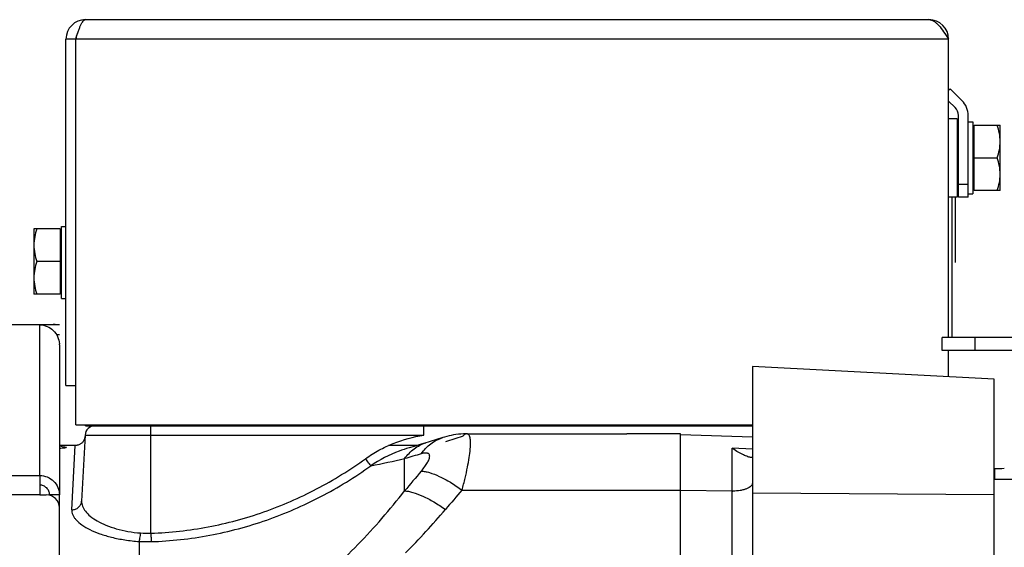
# Model space of a CAD drawing. Extents: x -1680 to 1181, y 8 to 1739.
# Tile 35 of 73: x -677 to -527, y 1107 to 1188. Entities that reach past the tile are written whole.
import ezdxf

# ---------------------------------------------------------------- set-up
doc = ezdxf.new("R2010")
doc.units = 0
doc.header["$LTSCALE"] = 65.395
doc.layers.add('SG48_1', color=7, linetype='CONTINUOUS')

msp = doc.modelspace()

# ---------------------------------------------------------------- linework, layer by layer
at = {"layer": 'SG48_1', "color": 6, "linetype": 'CONTINUOUS'}
for p, q in [((-667.33, 1187.74), (-538.33, 1187.74)), ((-670.33, 1131.74), (-670.33, 1184.74)), ((-668.83, 1184.74), (-670.33, 1184.74)), ((-535.33, 1139.09), (-535.33, 1184.74)), ((-535.1, 1177.17), (-533.27, 1175.34)), ((-535.33, 1175.28), (-534.33, 1174.28)), ((-534.03, 1172.58), (-535.33, 1172.58)), ((-532.33, 1160.58), (-532.33, 1173.08)), ((-532.33, 1172.08), (-531.63, 1172.08)), ((-531.43, 1171.58), (-527.43, 1171.58)), ((-527.43, 1161.58), (-527.43, 1171.58)), ((-531.43, 1166.58), (-527.88, 1166.58)), ((-527.43, 1161.58), (-531.43, 1161.58)), ((-534.03, 1160.58), (-535.33, 1160.58)), ((-532.33, 1160.58), (-533.83, 1160.58)), ((-532.33, 1161.08), (-531.63, 1161.08)), ((-675.23, 1155.74), (-675.23, 1145.74)), ((-671.23, 1155.74), (-675.23, 1155.74)), ((-671.03, 1156.08), (-670.33, 1156.08)), ((-671.23, 1150.74), (-674.79, 1150.74)), ((-671.03, 1145.08), (-670.33, 1145.08)), ((-689.33, 1141.08), (-671.99, 1141.08)), ((-463.83, 1139.09), (-536.33, 1139.09)), ((-536.33, 1137.09), (-536.33, 1139.09)), ((-671.33, 1137.99), (-671.33, 1115.03)), ((-463.83, 1137.09), (-536.33, 1137.09)), ((-535.33, 1133.1), (-535.33, 1137.09)), ((-565.33, 1134.67), (-565.33, 1061.52)), ((-528.33, 1132.74), (-565.33, 1134.67)), ((-528.33, 772.58), (-528.33, 1132.74)), ((-670.33, 1131.74), (-668.83, 1131.74)), ((-668.83, 1125.74), (-565.33, 1125.74)), ((-667.33, 1125.58), (-667.33, 1125.74)), ((-667.33, 1125.58), (-665.33, 1125.58)), ((-641.33, 1125.58), (-641.33, 1125.74)), ((-667.41, 1124.16), (-667.93, 1114.07)), ((-609, 1124.37), (-609.03, 1124.37)), ((-609, 1124.37), (-584.55, 1124.37)), ((-565.33, 1123.84), (-576.33, 1124.23)), ((-668.91, 1122.58), (-671.33, 1122.58)), ((-616.61, 1122.58), (-620.98, 1122.58)), ((-615.26, 1122.99), (-616.13, 1122.72)), ((-528.3, 1119), (-528.3, 1117.38)), ((-508.3, 1117.38), (-528.33, 1117.38)), ((-671.33, 1042.55), (-671.33, 1113.03))]:
    msp.add_line(p, q, dxfattribs=at)
at = {"layer": 'SG48_1', "color": 2, "linetype": 'CONTINUOUS'}
for p, q in [((-668.83, 1125.74), (-668.83, 1184.74)), ((-535.33, 1176.94), (-535.1, 1177.17)), ((-534.03, 1172.58), (-534.03, 1166.58)), ((-533.83, 1160.58), (-533.83, 1173.08)), ((-531.63, 1172.08), (-531.63, 1161.08)), ((-531.43, 1161.58), (-531.43, 1171.58)), ((-534.03, 1166.58), (-534.03, 1160.58)), ((-534.83, 1160.58), (-534.83, 1139.09)), ((-534.33, 1160.58), (-534.33, 1150.58)), ((-671.23, 1155.74), (-671.23, 1145.74)), ((-671.03, 1145.08), (-671.03, 1156.08)), ((-671.23, 1145.74), (-674.79, 1145.74)), ((-673.33, 1141.03), (-674.33, 1141.03)), ((-671.99, 1141.08), (-671.33, 1141.08)), ((-671.78, 1139.58), (-671.33, 1139.58)), ((-665.33, 1125.74), (-665.33, 1125.58)), ((-665.33, 1125.58), (-565.33, 1125.58)), ((-656.33, 1125.74), (-656.33, 1125.58)), ((-615.61, 1124.16), (-615.61, 1125.58)), ((-576.33, 1124.35), (-582.83, 1124.35)), ((-576.33, 780.79), (-576.33, 1124.35)), ((-674.33, 1117.98), (-674.33, 1115.03)), ((-674.33, 1115.03), (-673.33, 1115.03)), ((-672.83, 1115.03), (-672.83, 1114.96)), ((-671.33, 1115.03), (-672.83, 1115.03)), ((-671.33, 1113.09), (-671.33, 1115.03)), ((-657.33, 1109.15), (-657.29, 1107.86)), ((-657.31, 1108.56), (-657.31, 1108.38)), ((-657.31, 1108.38), (-657.29, 1107.86))]:
    msp.add_line(p, q, dxfattribs=at)
at = {"layer": 'SG48_1', "color": 9, "linetype": 'CONTINUOUS'}
for p, q in [((-535.33, 1184.74), (-668.83, 1184.74)), ((-533.83, 1162.58), (-532.33, 1162.58)), ((-674.33, 1141.03), (-689.33, 1141.03)), ((-674.33, 1117.98), (-674.33, 1141.03)), ((-531.33, 1139.09), (-531.33, 1137.09)), ((-657.33, 1109.15), (-657.33, 1125.58)), ((-667.41, 1124.16), (-615.61, 1124.16)), ((-669.43, 1112.74), (-668.91, 1122.58)), ((-568.44, 1095.04), (-568.44, 1122.17)), ((-565.33, 1122.03), (-568.44, 1122.17)), ((-565.33, 1122.03), (-568.44, 1122.17)), ((-618.53, 1115.63), (-618.53, 1120.56)), ((-873.33, 1117.98), (-674.33, 1117.98)), ((-674.33, 1115.03), (-873.33, 1115.03)), ((-609.74, 1115.76), (-576.33, 1115.76)), ((-568.44, 1115.6), (-576.33, 1115.71)), ((-528.33, 1115.03), (-565.33, 1115.27)), ((-659.13, 1107.89), (-659.13, 1104.43))]:
    msp.add_line(p, q, dxfattribs=at)
at = {"layer": 'SG48_1', "color": 6, "linetype": 'CONTINUOUS'}
for points in [[(-667.41, 1124), (-667.42, 1123.89), (-667.44, 1123.78), (-667.47, 1123.68), (-667.5, 1123.58), (-667.54, 1123.48), (-667.59, 1123.38), (-667.64, 1123.28), (-667.7, 1123.19), (-667.77, 1123.11), (-667.84, 1123.03), (-667.92, 1122.95), (-668, 1122.89), (-668.09, 1122.82), (-668.18, 1122.77), (-668.28, 1122.72), (-668.38, 1122.68), (-668.48, 1122.64), (-668.59, 1122.61), (-668.69, 1122.59), (-668.8, 1122.58), (-668.91, 1122.58)], [(-609, 1124.37), (-609.12, 1124.37), (-609.53, 1124.35), (-609.93, 1124.33), (-610.31, 1124.29), (-610.68, 1124.25), (-611.04, 1124.19), (-611.39, 1124.12), (-611.73, 1124.05), (-612.08, 1123.96), (-612.42, 1123.87), (-612.67, 1123.79)], [(-615.26, 1122.99), (-616.13, 1122.72), (-617.07, 1122.44), (-617.85, 1122.21)]]:
    msp.add_lwpolyline(points, dxfattribs=at)
for centre, radius, start, end in [((-667.33, 1184.74), 3, 90, 180), ((-535.53, 1173.08), 3.2, 0, 45), ((-665.91, 1124.08), 1.5, 90, 177), ((-456.32, 614.51), 532.74, 107.0669, 107.3588), ((-562.06, 1130.95), 10.86, 234.0179, 234.6976), ((-523.66, 948.28), 170.78, 91.0549, 91.5581), ((-673.33, 1113.03), 2, 0, 90)]:
    msp.add_arc(centre, radius, start, end, dxfattribs=at)
at = {"layer": 'SG48_1', "color": 2, "linetype": 'CONTINUOUS'}
for centre, radius, start, end in [((-538.33, 1184.74), 3, 0, 90), ((-667.33, 1184.73), 1.5, 144.3787, 179.9957), ((-535.53, 1173.08), 1.7, 0.0002, 44.9998), ((-674.36, 1137.99), 3.03, 0.0002, 2.7279), ((-664.33, 1128.58), 3, 251.891, 270), ((-455.57, 621.81), 525.26, 107.0675, 107.3581), ((-670.22, 1125.36), 3.02, 248.3361, 269.9476), ((-657.84, 1123.18), 14.03, 265.6239, 272.091), ((-657.89, 1127), 19.14, 266.2914, 271.8113)]:
    msp.add_arc(centre, radius, start, end, dxfattribs=at)
at = {"layer": 'SG48_1', "color": 9, "linetype": 'CONTINUOUS'}
for centre, radius, start, end in [((-655.5, 1283.42), 167, 280.9834, 282.7903), ((-469.43, 613.76), 528.28, 106.1062, 106.3937), ((-288.99, 841.31), 428.77, 139.6958, 140.2244), ((-273.58, 825.85), 443.91, 139.2238, 139.7293), ((-568.33, 1122.97), 7.37, 269.1864, 270.0001), ((-694.63, 1182.45), 107.86, 314.9652, 319.7694)]:
    msp.add_arc(centre, radius, start, end, dxfattribs=at)
at = {"layer": 'SG48_1', "color": 6, "linetype": 'CONTINUOUS'}
for points, knots in [([(-668.83, 1184.74), (-668.71, 1185.12), (-668.53, 1185.68), (-668.28, 1186.38), (-668.1, 1186.84), (-667.91, 1187.21), (-667.73, 1187.49), (-667.55, 1187.68), (-667.4, 1187.74), (-667.33, 1187.74)], [0, 0, 0, 0, 0.349768, 0.509488, 0.651903, 0.772828, 0.869754, 0.94319, 1, 1, 1, 1]), ([(-538.33, 1187.74), (-538.21, 1187.74), (-537.94, 1187.69), (-537.56, 1187.51), (-537.18, 1187.22), (-536.66, 1186.69), (-536.04, 1185.85), (-535.58, 1185.12), (-535.33, 1184.74)], [0, 0, 0, 0, 0.086489, 0.180413, 0.28672, 0.407304, 0.687399, 1, 1, 1, 1]), ([(-527.43, 1169.08), (-527.43, 1169.5), (-527.52, 1170.35), (-527.74, 1171.17), (-527.88, 1171.58)], [0, 0, 0, 0, 0.498125, 1, 1, 1, 1]), ([(-527.88, 1166.58), (-527.74, 1166.98), (-527.52, 1167.8), (-527.43, 1168.66), (-527.43, 1169.08)], [0, 0, 0, 0, 0.501875, 1, 1, 1, 1]), ([(-527.43, 1164.08), (-527.43, 1164.5), (-527.52, 1165.35), (-527.74, 1166.17), (-527.88, 1166.58)], [0, 0, 0, 0, 0.498125, 1, 1, 1, 1]), ([(-527.88, 1161.58), (-527.74, 1161.98), (-527.52, 1162.8), (-527.43, 1163.66), (-527.43, 1164.08)], [0, 0, 0, 0, 0.501875, 1, 1, 1, 1]), ([(-674.79, 1155.74), (-674.92, 1155.33), (-675.15, 1154.51), (-675.23, 1153.66), (-675.23, 1153.24)], [0, 0, 0, 0, 0.501875, 1, 1, 1, 1]), ([(-675.23, 1153.24), (-675.23, 1152.81), (-675.15, 1151.96), (-674.92, 1151.14), (-674.79, 1150.74)], [0, 0, 0, 0, 0.498125, 1, 1, 1, 1]), ([(-674.79, 1150.74), (-674.92, 1150.33), (-675.15, 1149.51), (-675.23, 1148.66), (-675.23, 1148.24)], [0, 0, 0, 0, 0.501875, 1, 1, 1, 1]), ([(-675.23, 1148.24), (-675.23, 1147.81), (-675.15, 1146.96), (-674.92, 1146.14), (-674.79, 1145.74)], [0, 0, 0, 0, 0.498125, 1, 1, 1, 1]), ([(-565.51, 1120.74), (-565.59, 1120.74), (-565.76, 1120.77), (-566.17, 1120.9), (-566.76, 1121.15), (-567.54, 1121.56), (-568.06, 1121.9), (-568.33, 1122.09)], [0, 0, 0, 0, 0.071727, 0.165638, 0.403084, 0.68647, 1, 1, 1, 1]), ([(-565.33, 1120.81), (-565.33, 1120.8), (-565.34, 1120.77), (-565.38, 1120.75), (-565.44, 1120.74), (-565.49, 1120.74), (-565.51, 1120.74)], [0, 0, 0, 0, 0.178926, 0.379915, 0.649772, 1, 1, 1, 1]), ([(-674.33, 1117.98), (-673.94, 1117.98), (-673.16, 1117.83), (-672.16, 1117.17), (-671.49, 1116.19), (-671.33, 1115.41), (-671.33, 1115.03)], [0, 0, 0, 0, 0.251766, 0.5025, 0.75177, 1, 1, 1, 1]), ([(-672.83, 1115.03), (-672.83, 1115.22), (-672.91, 1115.61), (-673.25, 1116.1), (-673.74, 1116.43), (-674.14, 1116.51), (-674.33, 1116.51)], [0, 0, 0, 0, 0.248229, 0.4975, 0.748235, 1, 1, 1, 1])]:
    msp.add_open_spline(points, degree=3, knots=knots, dxfattribs=at)
at = {"layer": 'SG48_1', "color": 2, "linetype": 'CONTINUOUS'}
for points, knots in [([(-674.79, 1145.74), (-674.85, 1145.73), (-674.93, 1145.74), (-675.04, 1145.74), (-675.11, 1145.74), (-675.16, 1145.74), (-675.19, 1145.74), (-675.21, 1145.73), (-675.22, 1145.74), (-675.23, 1145.73), (-675.23, 1145.74), (-675.23, 1145.74)], [0, 0, 0, 0, 0.413553, 0.585284, 0.730416, 0.846419, 0.931022, 0.961054, 0.982756, 0.995867, 1, 1, 1, 1]), ([(-674.33, 1141.03), (-673.95, 1141.03), (-673.19, 1140.87), (-672.21, 1140.22), (-671.54, 1139.27), (-671.35, 1138.51), (-671.34, 1138.13)], [0, 0, 0, 0, 0.24957, 0.499862, 0.750079, 1, 1, 1, 1]), ([(-671.99, 1141.08), (-672.19, 1141.08), (-672.64, 1141.05), (-673.09, 1141.03), (-673.33, 1141.03)], [0, 0, 0, 0, 0.46345, 1, 1, 1, 1]), ([(-624.5, 1120.56), (-623.85, 1121.04), (-622.47, 1121.89), (-619.56, 1123.27), (-617.2, 1123.92), (-615.61, 1124.16)], [0, 0, 0, 0, 0.250161, 0.500366, 1, 1, 1, 1]), ([(-582.83, 1124.35), (-583.14, 1124.35), (-583.71, 1124.36), (-584.28, 1124.37), (-584.55, 1124.37)], [0, 0, 0, 0, 0.534161, 1, 1, 1, 1]), ([(-671.33, 1122.15), (-671.17, 1122.17), (-670.9, 1122.19), (-670.58, 1122.23), (-670.39, 1122.26), (-670.3, 1122.29), (-670.25, 1122.3), (-670.22, 1122.33), (-670.22, 1122.33)], [0, 0, 0, 0, 0.41981, 0.731265, 0.842912, 0.924255, 0.975543, 1, 1, 1, 1]), ([(-617.85, 1122.21), (-618.36, 1122.06), (-620.41, 1121.38), (-622.35, 1120.39), (-623.68, 1119.48)], [0, 0, 0, 0, 0.250322, 1, 1, 1, 1]), ([(-623.68, 1119.48), (-623.73, 1119.53), (-623.83, 1119.67), (-624.11, 1120.03), (-624.34, 1120.34), (-624.5, 1120.56)], [0, 0, 0, 0, 0.151784, 0.38377, 1, 1, 1, 1]), ([(-659.13, 1107.89), (-659.1, 1107.96), (-659.06, 1108.14), (-658.97, 1108.57), (-658.93, 1108.93), (-658.91, 1109.19)], [0, 0, 0, 0, 0.172096, 0.407854, 1, 1, 1, 1])]:
    msp.add_open_spline(points, degree=3, knots=knots, dxfattribs=at)
at = {"layer": 'SG48_1', "color": 9, "linetype": 'CONTINUOUS'}
for points, knots in [([(-615.98, 1121.31), (-615.58, 1121.89), (-614.61, 1122.93), (-613.33, 1123.59), (-612.67, 1123.79)], [0, 0, 0, 0, 0.505099, 1, 1, 1, 1]), ([(-609.74, 1115.76), (-609.57, 1116.37), (-609.28, 1117.52), (-608.91, 1119.18), (-608.65, 1120.66), (-608.51, 1121.76), (-608.45, 1122.53), (-608.45, 1123), (-608.46, 1123.41), (-608.51, 1123.75), (-608.59, 1124.02), (-608.69, 1124.21), (-608.83, 1124.34), (-608.95, 1124.37), (-609, 1124.37)], [0, 0, 0, 0, 0.20836, 0.399112, 0.567842, 0.710601, 0.771251, 0.824364, 0.869805, 0.907617, 0.938126, 0.962187, 0.981681, 1, 1, 1, 1]), ([(-609, 1124.37), (-609.12, 1124.37), (-609.4, 1124.25), (-609.61, 1124.06), (-609.74, 1123.94)], [0, 0, 0, 0, 0.405439, 1, 1, 1, 1]), ([(-618.53, 1120.56), (-618.12, 1121.13), (-617.15, 1122.15), (-615.91, 1122.79), (-615.26, 1122.99)], [0, 0, 0, 0, 0.510699, 1, 1, 1, 1]), ([(-657.33, 1109.15), (-654.4, 1109.25), (-648.53, 1109.89), (-639.99, 1112.2), (-631.89, 1115.74), (-626.88, 1118.85), (-624.5, 1120.56)], [0, 0, 0, 0, 0.249963, 0.499946, 0.749959, 1, 1, 1, 1]), ([(-615.98, 1118.66), (-615.8, 1118.88), (-615.46, 1119.3), (-615.05, 1119.91), (-614.81, 1120.38), (-614.71, 1120.72), (-614.69, 1120.92), (-614.71, 1121.09), (-614.77, 1121.24), (-614.89, 1121.34), (-615.05, 1121.4), (-615.24, 1121.43), (-615.56, 1121.42), (-615.81, 1121.36), (-615.98, 1121.31)], [0, 0, 0, 0, 0.204628, 0.380559, 0.521688, 0.578273, 0.625881, 0.665873, 0.701069, 0.735604, 0.773685, 0.81821, 0.870585, 1, 1, 1, 1]), ([(-657.29, 1107.86), (-654.29, 1107.96), (-648.29, 1108.62), (-639.55, 1110.96), (-631.26, 1114.56), (-626.12, 1117.73), (-623.68, 1119.48)], [0, 0, 0, 0, 0.250005, 0.500009, 0.750008, 1, 1, 1, 1]), ([(-615.98, 1118.66), (-615.79, 1118.65), (-615.36, 1118.6), (-614.43, 1118.37), (-613.11, 1117.84), (-611.45, 1116.93), (-610.32, 1116.18), (-609.74, 1115.76)], [0, 0, 0, 0, 0.084967, 0.182805, 0.415628, 0.691837, 1, 1, 1, 1]), ([(-565.33, 1116.82), (-565.33, 1116.73), (-565.38, 1116.56), (-565.57, 1116.32), (-565.85, 1116.12), (-566.23, 1115.94), (-566.68, 1115.79), (-567.39, 1115.64), (-567.95, 1115.6), (-568.33, 1115.6)], [0, 0, 0, 0, 0.07085, 0.153448, 0.254217, 0.374664, 0.513297, 0.666829, 1, 1, 1, 1]), ([(-633.84, 1100.06), (-630.95, 1102.31), (-625.54, 1107.25), (-620.77, 1112.77), (-618.53, 1115.63)], [0, 0, 0, 0, 0.502178, 1, 1, 1, 1]), ([(-618.53, 1115.63), (-618.33, 1115.62), (-617.92, 1115.57), (-616.98, 1115.34), (-615.65, 1114.82), (-613.98, 1113.93), (-612.85, 1113.19), (-612.28, 1112.79)], [0, 0, 0, 0, 0.083786, 0.181595, 0.417635, 0.697107, 1, 1, 1, 1]), ([(-669.43, 1112.74), (-669.24, 1112.74), (-668.87, 1112.8), (-668.38, 1113.09), (-668.04, 1113.54), (-667.94, 1113.89), (-667.93, 1114.07)], [0, 0, 0, 0, 0.256846, 0.509564, 0.756734, 1, 1, 1, 1]), ([(-667.93, 1114.07), (-667.95, 1113.81), (-667.84, 1113.24), (-667.36, 1112.44), (-666.57, 1111.68), (-665.5, 1110.97), (-664.16, 1110.33), (-662.58, 1109.79), (-660.81, 1109.39), (-659.56, 1109.24), (-658.91, 1109.19)], [0, 0, 0, 0, 0.07144, 0.153574, 0.252001, 0.368769, 0.504055, 0.656424, 0.823122, 1, 1, 1, 1]), ([(-669.43, 1112.74), (-669.44, 1112.61), (-669.42, 1112.35), (-669.29, 1111.95), (-669.07, 1111.56), (-668.63, 1111.01), (-667.84, 1110.35), (-666.61, 1109.65), (-665.08, 1109.02), (-663.29, 1108.49), (-661.28, 1108.1), (-659.86, 1107.94), (-659.13, 1107.89)], [0, 0, 0, 0, 0.0317, 0.065264, 0.10202, 0.142894, 0.238954, 0.355645, 0.492618, 0.648016, 0.818655, 1, 1, 1, 1])]:
    msp.add_open_spline(points, degree=3, knots=knots, dxfattribs=at)

doc.saveas('drawing.dxf')
